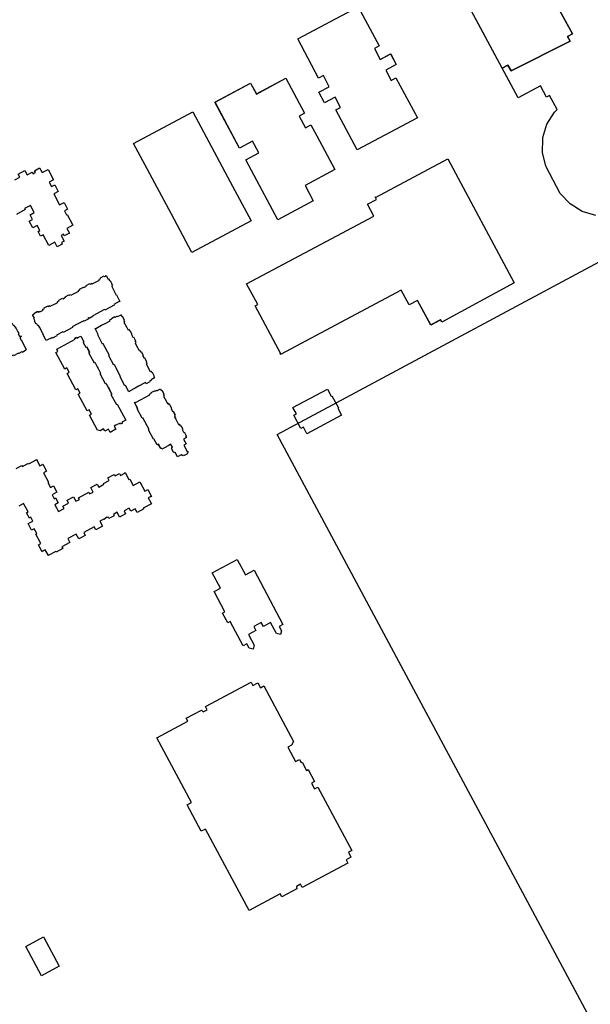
# Model space of a CAD drawing. Header units: inches. Extents: x 480978 to 483416, y 5454526 to 5457823.
# Tile 26 of 53: x 482084 to 482392, y 5455920 to 5456452. Entities that reach past the tile are written whole.
import ezdxf

# ---------------------------------------------------------------- set-up
doc = ezdxf.new("R2010")
doc.units = ezdxf.units.IN
doc.header["$MEASUREMENT"] = 0
for name, color, linetype in [('ubcv_building_records', 10, 'Continuous'), ('ubcv_buildings', 10, 'Continuous'), ('ubcv_subbuildings', 10, 'Continuous')]:
    doc.layers.add(name, color=color, linetype=linetype)

# ---------------------------------------------------------------- blocks, each defined once
blk = doc.blocks.new('ubcv_buildings_cad_ACAD_1_FMEBLOCK37')
at = {"layer": 'ubcv_building_records'}
for points in [[(22.73, 48.94), (23.73, 47.06), (24, 47.2), (24.54, 46.19), (24.83, 46.35), (25.84, 44.47), (25.54, 44.31), (26.08, 43.3), (25.7, 43.1), (28.19, 38.41), (28.27, 38.45), (29.93, 35.34), (29.98, 35.36), (30.17, 35), (29.81, 34.81), (29.78, 34.86), (26.91, 33.26), (27.07, 32.95), (22.08, 30.28), (21.91, 30.59), (15.61, 27.23), (15.78, 26.92), (13.5, 25.7), (13.33, 26.01), (12.9, 25.79), (13.07, 25.47), (10.78, 24.25), (10.62, 24.57), (7.47, 22.89), (4.32, 21.21), (4.49, 20.89), (-0.51, 18.23), (-0.68, 18.54), (-4.04, 16.75), (-3.87, 16.43), (-6.16, 15.21), (-6.32, 15.53), (-9.58, 13.79), (-11.39, 17.27), (-11.33, 17.32), (-11.52, 17.68), (-13.31, 21.03), (-13.83, 22), (-14.21, 21.8), (-14.75, 22.81), (-15.04, 22.65), (-15.87, 24.22), (-16.04, 24.53), (-15.75, 24.69), (-16.29, 25.7), (-16.02, 25.84), (-17.02, 27.72), (-16.17, 28.18), (-16.33, 28.47), (-14.51, 29.44), (-14.31, 29.55), (-14.16, 29.25), (-13.3, 29.71), (-13.1, 29.33), (-12.29, 29.76), (-11.22, 30.33), (-11.42, 30.71), (-10.53, 31.19), (-10.68, 31.48), (-8.66, 32.56), (-8.51, 32.27), (-7.66, 32.72), (-7.45, 32.34), (-4.47, 33.93), (-3.38, 34.52), (-3.58, 34.9), (-2.73, 35.35), (-2.88, 35.64), (-0.87, 36.72), (-0.71, 36.43), (0.77, 37.22), (0.61, 37.51), (2.63, 38.59), (2.79, 38.3), (3.64, 38.75), (3.84, 38.37), (5.03, 39), (7.92, 40.55), (7.71, 40.93), (8.57, 41.38), (8.41, 41.67), (8.61, 41.78), (10.43, 42.75), (10.58, 42.46), (12.06, 43.25), (11.91, 43.54), (13.92, 44.61), (14.08, 44.32), (14.93, 44.78), (15.13, 44.4), (18.11, 45.99), (18.79, 46.35), (19.21, 46.57), (19.01, 46.95), (19.86, 47.41), (19.7, 47.7), (21.72, 48.78), (21.88, 48.49)], [(30.67, 27.75), (31.12, 26.9), (31.41, 27.06), (32.49, 25.04), (32.2, 24.89), (32.65, 24.03), (32.27, 23.83), (33.86, 20.85), (34.45, 19.75), (34.83, 19.96), (35.28, 19.1), (35.57, 19.26), (36.65, 17.24), (36.36, 17.09), (37.15, 15.61), (37.44, 15.76), (38.52, 13.75), (38.23, 13.59), (38.68, 12.74), (38.3, 12.54), (38.93, 11.35), (40.48, 8.46), (40.86, 8.66), (41.31, 7.81), (41.6, 7.97), (42.68, 5.95), (42.39, 5.79), (43.18, 4.32), (43.47, 4.47), (44.54, 2.45), (44.25, 2.3), (44.71, 1.45), (44.33, 1.24), (46.5, -2.83), (46.88, -2.63), (47.34, -3.48), (47.63, -3.33), (48.71, -5.34), (48.42, -5.5), (48.87, -6.35), (46.99, -7.36), (47.13, -7.62), (46.12, -8.16), (46.28, -8.45), (45.96, -8.62), (44.4, -9.46), (44.04, -8.79), (40.21, -10.83), (38.35, -11.82), (35.27, -13.55), (35.29, -13.6), (34.93, -13.79), (33.19, -10.53), (32.88, -10.7), (30.21, -5.7), (30.52, -5.53), (27.16, 0.76), (26.85, 0.6), (24.18, 5.59), (24.5, 5.76), (21.1, 12.13), (20.99, 11.99), (20.82, 11.89), (18.16, 16.89), (18.47, 17.05), (16.73, 20.32), (17.09, 20.51), (17.15, 20.39), (20.26, 22.06), (22.26, 23.12), (24.95, 24.56), (24.74, 24.94), (25.75, 25.48), (25.6, 25.77), (27.48, 26.77), (27.63, 26.48), (28.64, 27.02), (28.78, 26.75), (30.37, 27.6)], [(-28.02, 23.31), (-27.39, 22.12), (-27.23, 22.2), (-25.93, 20.42), (-24.89, 18.47), (-24.43, 17.6), (-24.7, 17.45), (-24, 16.15), (-23.55, 16.39), (-23.22, 15.77), (-23.82, 15.44), (-23.57, 14.97), (-23.68, 14.91), (-23.33, 14.24), (-23.21, 14.3), (-20.37, 8.97), (-20.88, 8.69), (-20.73, 8.4), (-22.61, 7.4), (-22.77, 7.69), (-24.44, 6.79), (-24.58, 7.04), (-27.24, 5.61), (-27.46, 6.02), (-29.27, 5.05), (-28.93, 4.4), (-31.1, 3.24), (-30.95, 2.95), (-32.83, 1.94), (-32.98, 2.23), (-33.79, 1.8), (-33.63, 1.51), (-35.52, 0.51), (-35.67, 0.8), (-37.85, -0.36), (-38.19, 0.29), (-40.05, -0.7), (-39.84, -1.11), (-41.72, -2.11), (-41.93, -1.71), (-42.74, -2.14), (-42.53, -2.54), (-44.41, -3.55), (-44.62, -3.14), (-46.48, -4.14), (-46.14, -4.79), (-48.32, -5.94), (-48.16, -6.24), (-50.04, -7.24), (-50.19, -6.95), (-50.75, -7.25), (-51.1, -6.6), (-51.35, -6.73), (-51.13, -7.14), (-53.01, -8.14), (-53.23, -7.74), (-55.09, -8.73), (-54.74, -9.38), (-56.92, -10.54), (-56.76, -10.83), (-58.64, -11.83), (-58.8, -11.54), (-59.31, -11.82), (-59.89, -10.74), (-62.16, -6.49), (-62.77, -5.34), (-62.93, -5.43), (-63.95, -3.5), (-64.22, -3.64), (-64.76, -2.63), (-65.73, -0.82), (-65.46, -0.68), (-66.49, 1.25), (-66.33, 1.33), (-66.97, 2.52), (-66.34, 2.86), (-66.5, 3.15), (-64.48, 4.23), (-64.32, 3.93), (-62.5, 4.91), (-62.45, 4.79), (-62.09, 4.12), (-60.25, 5.1), (-59.31, 5.6), (-57.99, 6.31), (-58.41, 7.09), (-57.74, 7.45), (-57.89, 7.74), (-55.87, 8.82), (-55.71, 8.52), (-53.9, 9.5), (-53.84, 9.38), (-53.48, 8.71), (-50.03, 10.55), (-46.81, 12.27), (-44.99, 13.24), (-44.97, 13.26), (-45.33, 13.93), (-45.39, 14.04), (-43.57, 15.01), (-43.73, 15.3), (-42.59, 15.91), (-41.71, 16.38), (-41.56, 16.09), (-40.53, 16.64), (-40.68, 16.93), (-38.66, 18), (-38.51, 17.71), (-36.69, 18.68), (-36.56, 18.43), (-36.28, 17.9), (-32.19, 20.08), (-32.59, 20.87), (-30.67, 21.9), (-30.82, 22.19), (-28.8, 23.27), (-28.65, 22.97)], [(9.02, 16.25), (10.72, 13.08), (10.31, 12.86), (11.69, 10.28), (12.09, 10.5), (13.28, 8.28), (13.66, 7.53), (13.26, 7.32), (16.19, 1.86), (16.59, 2.07), (17.88, -0.35), (18.41, -1.33), (19.7, -3.75), (19.3, -3.97), (22.21, -9.44), (22.62, -9.2), (23.91, -11.64), (24.44, -12.63), (25.73, -15.05), (25.32, -15.26), (28.24, -20.73), (28.65, -20.51), (33.3, -29.23), (31.24, -30.33), (31.48, -30.78), (30.53, -31.28), (30.24, -30.72), (27.97, -31.93), (27.05, -32.42), (27.94, -34.08), (24.8, -35.75), (23.92, -34.09), (21.98, -35.13), (21.26, -33.93), (19.42, -34.94), (17.97, -34.5), (13.69, -26.48), (14.77, -25.91), (13.52, -23.58), (12.45, -24.15), (7.66, -15.19), (8.74, -14.61), (7.5, -12.28), (6.42, -12.86), (1.64, -3.89), (2.71, -3.32), (1.47, -0.99), (0.39, -1.56), (-4.39, 7.4), (-3.32, 7.98), (-3.96, 9.19), (6.08, 14.54), (5.78, 15.1), (6.72, 15.61), (6.96, 15.16), (7.81, 15.61), (8.73, 16.1)], [(52.03, -12.27), (52.48, -13.12), (52.77, -12.96), (53.85, -14.98), (53.56, -15.13), (54.01, -15.99), (53.63, -16.19), (55.22, -19.17), (55.81, -20.27), (56.19, -20.06), (56.64, -20.92), (56.94, -20.76), (58.01, -22.78), (57.72, -22.93), (58.51, -24.41), (58.8, -24.26), (59.88, -26.27), (59.59, -26.43), (60.04, -27.28), (59.66, -27.48), (60.29, -28.67), (61.84, -31.56), (62.22, -31.36), (62.67, -32.21), (62.96, -32.05), (64.04, -34.07), (63.75, -34.23), (64.54, -35.71), (64.83, -35.55), (65.91, -37.57), (65.61, -37.72), (66.08, -38.59), (64.53, -39.42), (65.86, -41.9), (64.62, -42.6), (66.44, -46.01), (66.56, -45.94), (66.62, -46.08), (66.97, -46.73), (66.38, -47.04), (66.54, -47.33), (64.52, -48.41), (64.37, -48.12), (63.79, -48.43), (63.44, -47.78), (63.21, -47.9), (61.26, -48.94), (60, -46.56), (59.59, -46.78), (59.32, -46.26), (59.05, -46.41), (58.05, -44.53), (58.31, -44.38), (58.04, -43.87), (58.44, -43.65), (57.89, -42.62), (57.65, -42.17), (56.17, -42.96), (55.23, -43.46), (55.26, -43.51), (53.13, -44.65), (53.16, -44.71), (52.81, -44.9), (52.52, -44.38), (52.21, -44.54), (50.97, -42.23), (50.3, -42.58), (48.52, -39.26), (48.21, -39.42), (45.54, -34.43), (45.86, -34.26), (42.46, -27.9), (42.35, -28.03), (42.18, -28.13), (39.52, -23.13), (39.83, -22.97), (38.09, -19.71), (38.45, -19.51), (38.51, -19.63), (41.62, -17.96), (43.62, -16.9), (46.31, -15.46), (46.1, -15.08), (47.11, -14.55), (46.96, -14.25), (48.84, -13.25), (48.99, -13.54), (50, -13), (50.15, -13.27), (51.73, -12.42)]]:
    blk.add_lwpolyline(points, close=True, dxfattribs=at)
blk = doc.blocks.new('ubcv_buildings_cad_ACAD_1_FMEBLOCK64')
at = {"layer": 'ubcv_buildings'}
for points in [[(-102.73, 48.5), (-70.73, 65.58), (-50.49, 27.66), (-39.25, 6.6), (-71.25, -10.48), (-82.49, 10.58)], [(66.93, 40.14), (102.73, -26.93), (63.75, -48.08), (63.05, -46.76), (57.68, -49.63), (50.58, -36.32), (45.98, -38.77), (41.67, -30.85), (-23.39, -65.58), (-23.54, -65.29), (-23.28, -65.15), (-37.05, -39.34), (-35.68, -38.61), (-41.69, -27.33), (27.04, 9.2), (23.58, 15.68), (28.36, 18.24), (27.65, 19.55), (27.71, 19.58), (27.85, 19.31)]]:
    blk.add_lwpolyline(points, close=True, dxfattribs=at)
blk = doc.blocks.new('ubcv_buildings_cad_ACAD_1_FMEBLOCK72')
at = {"layer": 'ubcv_buildings'}
for points in [[(54.62, -2.48), (22.11, -19.83), (10.58, 1.79), (13.17, 3.17), (10.21, 8.72), (4.5, 5.67), (1.47, 11.35), (7.07, 14.34), (3.87, 20.34), (1.32, 18.98), (-9.98, 40.15), (22.65, 57.56), (33.95, 36.39), (31.39, 35.03), (34.6, 29.03), (40.2, 32.02), (43.23, 26.35), (37.52, 23.3), (40.48, 17.75), (43.08, 19.13)], [(-20.74, -57.56), (-34.92, -30.99), (-38.04, -25.15), (-30.93, -21.36), (-34.31, -15.03), (-41.41, -18.82), (-54.62, 5.91), (-35.37, 16.18), (-32.29, 10.41), (-16.3, 18.94), (-6.23, 0.06), (-9.18, -1.52), (-5.77, -7.91), (-2.82, -6.34), (0.31, -12.18), (10.03, -30.4), (-6, -38.96), (-1.54, -47.31)]]:
    blk.add_lwpolyline(points, close=True, dxfattribs=at)
blk = doc.blocks.new('ubcv_buildings_cad_ACAD_1_FMEBLOCK79')
at = {"layer": 'ubcv_buildings'}
for points in [[(22.73, 48.94), (23.73, 47.06), (24, 47.2), (24.54, 46.19), (24.83, 46.35), (25.84, 44.47), (25.54, 44.31), (26.08, 43.3), (25.7, 43.1), (28.19, 38.41), (28.27, 38.45), (29.93, 35.34), (29.98, 35.36), (30.17, 35), (29.81, 34.81), (29.78, 34.86), (26.91, 33.26), (27.07, 32.95), (22.08, 30.28), (21.91, 30.59), (15.61, 27.23), (15.78, 26.92), (13.5, 25.7), (13.33, 26.01), (12.9, 25.79), (13.07, 25.47), (10.78, 24.25), (10.62, 24.57), (7.47, 22.89), (4.32, 21.21), (4.49, 20.89), (-0.51, 18.23), (-0.68, 18.54), (-4.04, 16.75), (-3.87, 16.43), (-6.16, 15.21), (-6.32, 15.53), (-9.58, 13.79), (-11.39, 17.27), (-11.33, 17.32), (-11.52, 17.68), (-13.31, 21.03), (-13.83, 22), (-14.21, 21.8), (-14.75, 22.81), (-15.04, 22.65), (-15.87, 24.22), (-16.04, 24.53), (-15.75, 24.69), (-16.29, 25.7), (-16.02, 25.84), (-17.02, 27.72), (-16.17, 28.18), (-16.33, 28.47), (-14.51, 29.44), (-14.31, 29.55), (-14.16, 29.25), (-13.3, 29.71), (-13.1, 29.33), (-12.29, 29.76), (-11.22, 30.33), (-11.42, 30.71), (-10.53, 31.19), (-10.68, 31.48), (-8.66, 32.56), (-8.51, 32.27), (-7.66, 32.72), (-7.45, 32.34), (-4.47, 33.93), (-3.38, 34.52), (-3.58, 34.9), (-2.73, 35.35), (-2.88, 35.64), (-0.87, 36.72), (-0.71, 36.43), (0.77, 37.22), (0.61, 37.51), (2.63, 38.59), (2.79, 38.3), (3.64, 38.75), (3.84, 38.37), (5.03, 39), (7.92, 40.55), (7.71, 40.93), (8.57, 41.38), (8.41, 41.67), (8.61, 41.78), (10.43, 42.75), (10.58, 42.46), (12.06, 43.25), (11.91, 43.54), (13.92, 44.61), (14.08, 44.32), (14.93, 44.78), (15.13, 44.4), (18.11, 45.99), (18.79, 46.35), (19.21, 46.57), (19.01, 46.95), (19.86, 47.41), (19.7, 47.7), (21.72, 48.78), (21.88, 48.49)], [(30.67, 27.75), (31.12, 26.9), (31.41, 27.06), (32.49, 25.04), (32.2, 24.89), (32.65, 24.03), (32.27, 23.83), (33.86, 20.85), (34.45, 19.75), (34.83, 19.96), (35.28, 19.1), (35.57, 19.26), (36.65, 17.24), (36.36, 17.09), (37.15, 15.61), (37.44, 15.76), (38.52, 13.75), (38.23, 13.59), (38.68, 12.74), (38.3, 12.54), (38.93, 11.35), (40.48, 8.46), (40.86, 8.66), (41.31, 7.81), (41.6, 7.97), (42.68, 5.95), (42.39, 5.79), (43.18, 4.32), (43.47, 4.47), (44.54, 2.45), (44.25, 2.3), (44.71, 1.45), (44.33, 1.24), (46.5, -2.83), (46.88, -2.63), (47.34, -3.48), (47.63, -3.33), (48.71, -5.34), (48.42, -5.5), (48.87, -6.35), (46.99, -7.36), (47.13, -7.62), (46.12, -8.16), (46.28, -8.45), (45.96, -8.62), (44.4, -9.46), (44.04, -8.79), (40.21, -10.83), (38.35, -11.82), (35.27, -13.55), (35.29, -13.6), (34.93, -13.79), (33.19, -10.53), (32.88, -10.7), (30.21, -5.7), (30.52, -5.53), (27.16, 0.76), (26.85, 0.6), (24.18, 5.59), (24.5, 5.76), (21.1, 12.13), (20.99, 11.99), (20.82, 11.89), (18.16, 16.89), (18.47, 17.05), (16.73, 20.32), (17.09, 20.51), (17.15, 20.39), (20.26, 22.06), (22.26, 23.12), (24.95, 24.56), (24.74, 24.94), (25.75, 25.48), (25.6, 25.77), (27.48, 26.77), (27.63, 26.48), (28.64, 27.02), (28.78, 26.75), (30.37, 27.6)], [(-28.02, 23.31), (-27.39, 22.12), (-27.23, 22.2), (-25.93, 20.42), (-24.89, 18.47), (-24.43, 17.6), (-24.7, 17.45), (-24, 16.15), (-23.55, 16.39), (-23.22, 15.77), (-23.82, 15.44), (-23.57, 14.97), (-23.68, 14.91), (-23.33, 14.24), (-23.21, 14.3), (-20.37, 8.97), (-20.88, 8.69), (-20.73, 8.4), (-22.61, 7.4), (-22.77, 7.69), (-24.44, 6.79), (-24.58, 7.04), (-27.24, 5.61), (-27.46, 6.02), (-29.27, 5.05), (-28.93, 4.4), (-31.1, 3.24), (-30.95, 2.95), (-32.83, 1.94), (-32.98, 2.23), (-33.79, 1.8), (-33.63, 1.51), (-35.52, 0.51), (-35.67, 0.8), (-37.85, -0.36), (-38.19, 0.29), (-40.05, -0.7), (-39.84, -1.11), (-41.72, -2.11), (-41.93, -1.71), (-42.74, -2.14), (-42.53, -2.54), (-44.41, -3.55), (-44.62, -3.14), (-46.48, -4.14), (-46.14, -4.79), (-48.32, -5.94), (-48.16, -6.24), (-50.04, -7.24), (-50.19, -6.95), (-50.75, -7.25), (-51.1, -6.6), (-51.35, -6.73), (-51.13, -7.14), (-53.01, -8.14), (-53.23, -7.74), (-55.09, -8.73), (-54.74, -9.38), (-56.92, -10.54), (-56.76, -10.83), (-58.64, -11.83), (-58.8, -11.54), (-59.31, -11.82), (-59.89, -10.74), (-62.16, -6.49), (-62.77, -5.34), (-62.93, -5.43), (-63.95, -3.5), (-64.22, -3.64), (-64.76, -2.63), (-65.73, -0.82), (-65.46, -0.68), (-66.49, 1.25), (-66.33, 1.33), (-66.97, 2.52), (-66.34, 2.86), (-66.5, 3.15), (-64.48, 4.23), (-64.32, 3.93), (-62.5, 4.91), (-62.45, 4.79), (-62.09, 4.12), (-60.25, 5.1), (-59.31, 5.6), (-57.99, 6.31), (-58.41, 7.09), (-57.74, 7.45), (-57.89, 7.74), (-55.87, 8.82), (-55.71, 8.52), (-53.9, 9.5), (-53.84, 9.38), (-53.48, 8.71), (-50.03, 10.55), (-46.81, 12.27), (-44.99, 13.24), (-44.97, 13.26), (-45.33, 13.93), (-45.39, 14.04), (-43.57, 15.01), (-43.73, 15.3), (-42.59, 15.91), (-41.71, 16.38), (-41.56, 16.09), (-40.53, 16.64), (-40.68, 16.93), (-38.66, 18), (-38.51, 17.71), (-36.69, 18.68), (-36.56, 18.43), (-36.28, 17.9), (-32.19, 20.08), (-32.59, 20.87), (-30.67, 21.9), (-30.82, 22.19), (-28.8, 23.27), (-28.65, 22.97)], [(9.02, 16.25), (10.72, 13.08), (10.31, 12.86), (11.69, 10.28), (12.09, 10.5), (13.28, 8.28), (13.66, 7.53), (13.26, 7.32), (16.19, 1.86), (16.59, 2.07), (17.88, -0.35), (18.41, -1.33), (19.7, -3.75), (19.3, -3.97), (22.21, -9.44), (22.62, -9.2), (23.91, -11.64), (24.44, -12.63), (25.73, -15.05), (25.32, -15.26), (28.24, -20.73), (28.65, -20.51), (33.3, -29.23), (31.24, -30.33), (31.48, -30.78), (30.53, -31.28), (30.24, -30.72), (27.97, -31.93), (27.05, -32.42), (27.94, -34.08), (24.8, -35.75), (23.92, -34.09), (21.98, -35.13), (21.26, -33.93), (19.42, -34.94), (17.97, -34.5), (13.69, -26.48), (14.77, -25.91), (13.52, -23.58), (12.45, -24.15), (7.66, -15.19), (8.74, -14.61), (7.5, -12.28), (6.42, -12.86), (1.64, -3.89), (2.71, -3.32), (1.47, -0.99), (0.39, -1.56), (-4.39, 7.4), (-3.32, 7.98), (-3.96, 9.19), (6.08, 14.54), (5.78, 15.1), (6.72, 15.61), (6.96, 15.16), (7.81, 15.61), (8.73, 16.1)], [(52.03, -12.27), (52.48, -13.12), (52.77, -12.96), (53.85, -14.98), (53.56, -15.13), (54.01, -15.99), (53.63, -16.19), (55.22, -19.17), (55.81, -20.27), (56.19, -20.06), (56.64, -20.92), (56.94, -20.76), (58.01, -22.78), (57.72, -22.93), (58.51, -24.41), (58.8, -24.26), (59.88, -26.27), (59.59, -26.43), (60.04, -27.28), (59.66, -27.48), (60.29, -28.67), (61.84, -31.56), (62.22, -31.36), (62.67, -32.21), (62.96, -32.05), (64.04, -34.07), (63.75, -34.23), (64.54, -35.71), (64.83, -35.55), (65.91, -37.57), (65.61, -37.72), (66.08, -38.59), (64.53, -39.42), (65.86, -41.9), (64.62, -42.6), (66.44, -46.01), (66.56, -45.94), (66.62, -46.08), (66.97, -46.73), (66.38, -47.04), (66.54, -47.33), (64.52, -48.41), (64.37, -48.12), (63.79, -48.43), (63.44, -47.78), (63.21, -47.9), (61.26, -48.94), (60, -46.56), (59.59, -46.78), (59.32, -46.26), (59.05, -46.41), (58.05, -44.53), (58.31, -44.38), (58.04, -43.87), (58.44, -43.65), (57.89, -42.62), (57.65, -42.17), (56.17, -42.96), (55.23, -43.46), (55.26, -43.51), (53.13, -44.65), (53.16, -44.71), (52.81, -44.9), (52.52, -44.38), (52.21, -44.54), (50.97, -42.23), (50.3, -42.58), (48.52, -39.26), (48.21, -39.42), (45.54, -34.43), (45.86, -34.26), (42.46, -27.9), (42.35, -28.03), (42.18, -28.13), (39.52, -23.13), (39.83, -22.97), (38.09, -19.71), (38.45, -19.51), (38.51, -19.63), (41.62, -17.96), (43.62, -16.9), (46.31, -15.46), (46.1, -15.08), (47.11, -14.55), (46.96, -14.25), (48.84, -13.25), (48.99, -13.54), (50, -13), (50.15, -13.27), (51.73, -12.42)]]:
    blk.add_lwpolyline(points, close=True, dxfattribs=at)

msp = doc.modelspace()

# ---------------------------------------------------------------- linework, layer by layer
at = {"layer": 'ubcv_building_records'}
for points in [[(482381.33, 5456440.23), (482349.51, 5456424.15), (482347.66, 5456427.26), (482344.6, 5456425.66), (482319.04, 5456473.34), (482322.99, 5456475.45), (482318.7, 5456483.47), (482351.69, 5456501.08), (482358.89, 5456487.58), (482382.56, 5456444.13), (482379.81, 5456442.61)], [(482298.85, 5456398.75), (482266.35, 5456381.4), (482254.81, 5456403.02), (482257.41, 5456404.4), (482254.45, 5456409.95), (482248.73, 5456406.9), (482245.7, 5456412.58), (482251.31, 5456415.57), (482248.11, 5456421.57), (482245.55, 5456420.21), (482234.26, 5456441.37), (482266.88, 5456458.79), (482278.18, 5456437.62), (482275.63, 5456436.26), (482278.83, 5456430.26), (482284.44, 5456433.25), (482287.46, 5456427.57), (482281.75, 5456424.53), (482284.71, 5456418.98), (482287.31, 5456420.36)], [(482223.49, 5456343.67), (482209.31, 5456370.24), (482206.2, 5456376.08), (482213.3, 5456379.87), (482209.92, 5456386.2), (482202.82, 5456382.4), (482189.62, 5456407.14), (482208.86, 5456417.41), (482211.94, 5456411.63), (482227.93, 5456420.17), (482238.01, 5456401.29), (482235.05, 5456399.71), (482238.46, 5456393.31), (482241.42, 5456394.89), (482244.54, 5456389.04), (482254.26, 5456370.83), (482238.23, 5456362.27), (482242.69, 5456353.91)], [(482145.65, 5456384.98), (482177.65, 5456402.06), (482197.88, 5456364.14), (482209.12, 5456343.08), (482177.13, 5456326), (482165.88, 5456347.06)], [(482315.31, 5456376.62), (482351.1, 5456309.55), (482312.12, 5456288.41), (482311.42, 5456289.72), (482306.06, 5456286.86), (482298.96, 5456300.16), (482294.36, 5456297.71), (482290.04, 5456305.63), (482224.99, 5456270.91), (482224.84, 5456271.19), (482225.1, 5456271.33), (482211.32, 5456297.14), (482212.7, 5456297.88), (482206.68, 5456309.15), (482275.41, 5456345.68), (482271.95, 5456352.17), (482276.73, 5456354.72), (482276.03, 5456356.03), (482276.09, 5456356.06), (482276.23, 5456355.8)], [(482130.88, 5456313.56), (482131.88, 5456311.68), (482132.15, 5456311.82), (482132.69, 5456310.81), (482132.98, 5456310.97), (482133.98, 5456309.09), (482133.69, 5456308.93), (482134.23, 5456307.92), (482133.85, 5456307.72), (482136.34, 5456303.03), (482136.42, 5456303.07), (482138.08, 5456299.96), (482138.12, 5456299.98), (482138.31, 5456299.62), (482137.96, 5456299.43), (482137.93, 5456299.48), (482135.05, 5456297.88), (482135.22, 5456297.57), (482130.23, 5456294.9), (482130.06, 5456295.22), (482123.76, 5456291.86), (482123.93, 5456291.54), (482121.64, 5456290.32), (482121.48, 5456290.64), (482121.05, 5456290.41), (482121.22, 5456290.09), (482118.93, 5456288.87), (482118.76, 5456289.19), (482115.62, 5456287.51), (482112.47, 5456285.83), (482112.63, 5456285.51), (482107.64, 5456282.85), (482107.47, 5456283.16), (482104.11, 5456281.37), (482104.28, 5456281.05), (482101.99, 5456279.83), (482101.82, 5456280.15), (482098.56, 5456278.41), (482096.76, 5456281.9), (482096.82, 5456281.94), (482096.63, 5456282.3), (482094.84, 5456285.65), (482094.32, 5456286.62), (482093.94, 5456286.42), (482093.4, 5456287.43), (482093.11, 5456287.27), (482092.27, 5456288.84), (482092.11, 5456289.15), (482092.4, 5456289.31), (482091.86, 5456290.32), (482092.13, 5456290.46), (482091.12, 5456292.34), (482091.98, 5456292.8), (482091.82, 5456293.09), (482093.64, 5456294.06), (482093.84, 5456294.17), (482093.99, 5456293.88), (482094.84, 5456294.33), (482095.05, 5456293.95), (482095.85, 5456294.38), (482096.93, 5456294.95), (482096.73, 5456295.33), (482097.62, 5456295.81), (482097.47, 5456296.1), (482099.48, 5456297.18), (482099.64, 5456296.89), (482100.49, 5456297.34), (482100.69, 5456296.96), (482103.67, 5456298.55), (482104.77, 5456299.14), (482104.57, 5456299.52), (482105.42, 5456299.97), (482105.26, 5456300.27), (482107.28, 5456301.34), (482107.44, 5456301.05), (482108.92, 5456301.84), (482108.76, 5456302.13), (482110.78, 5456303.21), (482110.93, 5456302.92), (482111.78, 5456303.37), (482111.99, 5456302.99), (482113.18, 5456303.62), (482116.07, 5456305.17), (482115.86, 5456305.55), (482116.71, 5456306), (482116.56, 5456306.29), (482116.76, 5456306.4), (482118.58, 5456307.37), (482118.73, 5456307.08), (482120.21, 5456307.87), (482120.05, 5456308.16), (482122.07, 5456309.24), (482122.23, 5456308.94), (482123.08, 5456309.4), (482123.28, 5456309.02), (482126.26, 5456310.61), (482126.93, 5456310.97), (482127.36, 5456311.19), (482127.16, 5456311.58), (482128.01, 5456312.03), (482127.85, 5456312.32), (482129.87, 5456313.4), (482130.02, 5456313.11)], [(482138.81, 5456292.38), (482139.27, 5456291.52), (482139.56, 5456291.68), (482140.64, 5456289.66), (482140.35, 5456289.51), (482140.8, 5456288.66), (482140.42, 5456288.45), (482142.01, 5456285.47), (482142.6, 5456284.37), (482142.98, 5456284.58), (482143.43, 5456283.73), (482143.72, 5456283.88), (482144.8, 5456281.86), (482144.51, 5456281.71), (482145.3, 5456280.23), (482145.59, 5456280.39), (482146.66, 5456278.37), (482146.37, 5456278.21), (482146.83, 5456277.36), (482146.45, 5456277.16), (482147.08, 5456275.97), (482148.62, 5456273.08), (482149, 5456273.28), (482149.46, 5456272.43), (482149.75, 5456272.59), (482150.83, 5456270.57), (482150.54, 5456270.42), (482151.32, 5456268.94), (482151.62, 5456269.09), (482152.69, 5456267.08), (482152.4, 5456266.92), (482152.86, 5456266.07), (482152.47, 5456265.86), (482154.65, 5456261.79), (482155.03, 5456261.99), (482155.49, 5456261.14), (482155.78, 5456261.29), (482156.85, 5456259.28), (482156.56, 5456259.12), (482157.02, 5456258.27), (482155.14, 5456257.27), (482155.28, 5456257), (482154.27, 5456256.46), (482154.43, 5456256.17), (482154.11, 5456256), (482152.54, 5456255.16), (482152.18, 5456255.83), (482148.35, 5456253.79), (482146.49, 5456252.8), (482143.41, 5456251.07), (482143.44, 5456251.02), (482143.08, 5456250.83), (482141.34, 5456254.09), (482141.03, 5456253.92), (482138.36, 5456258.92), (482138.67, 5456259.09), (482135.31, 5456265.39), (482135, 5456265.22), (482132.33, 5456270.21), (482132.64, 5456270.38), (482129.25, 5456276.75), (482129.14, 5456276.61), (482128.97, 5456276.51), (482126.3, 5456281.51), (482126.62, 5456281.68), (482124.88, 5456284.94), (482125.24, 5456285.13), (482125.3, 5456285.02), (482128.41, 5456286.68), (482130.4, 5456287.74), (482133.09, 5456289.18), (482132.89, 5456289.56), (482133.9, 5456290.1), (482133.74, 5456290.39), (482135.63, 5456291.39), (482135.78, 5456291.1), (482136.79, 5456291.64), (482136.93, 5456291.37), (482138.52, 5456292.22)], [(482117.17, 5456280.88), (482118.86, 5456277.7), (482118.46, 5456277.48), (482119.84, 5456274.9), (482120.24, 5456275.12), (482121.42, 5456272.9), (482121.81, 5456272.16), (482121.4, 5456271.94), (482124.33, 5456266.48), (482124.74, 5456266.69), (482126.03, 5456264.27), (482126.56, 5456263.29), (482127.85, 5456260.87), (482127.44, 5456260.65), (482130.36, 5456255.19), (482130.77, 5456255.42), (482132.06, 5456252.98), (482132.58, 5456251.99), (482133.87, 5456249.57), (482133.47, 5456249.36), (482136.39, 5456243.89), (482136.79, 5456244.11), (482141.45, 5456235.39), (482139.38, 5456234.29), (482139.62, 5456233.84), (482138.68, 5456233.34), (482138.38, 5456233.9), (482136.12, 5456232.69), (482135.2, 5456232.2), (482136.09, 5456230.54), (482132.95, 5456228.87), (482132.06, 5456230.53), (482130.13, 5456229.49), (482129.4, 5456230.7), (482127.56, 5456229.68), (482126.12, 5456230.12), (482121.84, 5456238.14), (482122.91, 5456238.72), (482121.67, 5456241.05), (482120.6, 5456240.47), (482115.81, 5456249.43), (482116.89, 5456250.01), (482115.64, 5456252.34), (482114.57, 5456251.77), (482109.78, 5456260.73), (482110.86, 5456261.3), (482109.62, 5456263.63), (482108.54, 5456263.06), (482103.76, 5456272.02), (482104.83, 5456272.6), (482104.19, 5456273.81), (482114.22, 5456279.16), (482113.93, 5456279.72), (482114.87, 5456280.23), (482115.11, 5456279.78), (482115.96, 5456280.23), (482116.88, 5456280.72)], [(482160.18, 5456252.35), (482160.63, 5456251.5), (482160.92, 5456251.66), (482162, 5456249.64), (482161.71, 5456249.49), (482162.16, 5456248.63), (482161.78, 5456248.43), (482163.37, 5456245.45), (482163.96, 5456244.35), (482164.34, 5456244.56), (482164.79, 5456243.71), (482165.08, 5456243.86), (482166.16, 5456241.84), (482165.87, 5456241.69), (482166.66, 5456240.21), (482166.95, 5456240.36), (482168.02, 5456238.35), (482167.73, 5456238.19), (482168.19, 5456237.34), (482167.81, 5456237.14), (482168.44, 5456235.95), (482169.98, 5456233.06), (482170.36, 5456233.26), (482170.82, 5456232.41), (482171.11, 5456232.57), (482172.19, 5456230.55), (482171.9, 5456230.39), (482172.69, 5456228.92), (482172.98, 5456229.07), (482174.05, 5456227.05), (482173.76, 5456226.9), (482174.23, 5456226.03), (482172.68, 5456225.2), (482174, 5456222.72), (482172.77, 5456222.02), (482174.58, 5456218.61), (482174.7, 5456218.68), (482174.77, 5456218.54), (482175.11, 5456217.89), (482174.53, 5456217.58), (482174.69, 5456217.29), (482172.67, 5456216.21), (482172.52, 5456216.5), (482171.93, 5456216.19), (482171.59, 5456216.84), (482171.36, 5456216.72), (482169.41, 5456215.68), (482168.14, 5456218.06), (482167.74, 5456217.84), (482167.47, 5456218.36), (482167.2, 5456218.21), (482166.19, 5456220.1), (482166.46, 5456220.24), (482166.19, 5456220.75), (482166.59, 5456220.97), (482166.04, 5456222), (482165.8, 5456222.45), (482164.32, 5456221.66), (482163.38, 5456221.16), (482163.4, 5456221.11), (482161.28, 5456219.98), (482161.31, 5456219.91), (482160.95, 5456219.72), (482160.67, 5456220.24), (482160.36, 5456220.08), (482159.12, 5456222.4), (482158.45, 5456222.04), (482156.67, 5456225.36), (482156.36, 5456225.2), (482153.69, 5456230.19), (482154.01, 5456230.36), (482150.61, 5456236.73), (482150.5, 5456236.59), (482150.33, 5456236.49), (482147.66, 5456241.49), (482147.98, 5456241.66), (482146.24, 5456244.92), (482146.6, 5456245.11), (482146.66, 5456244.99), (482149.77, 5456246.66), (482151.76, 5456247.72), (482154.45, 5456249.16), (482154.25, 5456249.54), (482155.26, 5456250.08), (482155.1, 5456250.37), (482156.99, 5456251.37), (482157.14, 5456251.08), (482158.15, 5456251.62), (482158.29, 5456251.35), (482159.88, 5456252.2)], [(482257.91, 5456238.11), (482239.21, 5456228.13), (482237.35, 5456231.62), (482236, 5456230.9), (482232.17, 5456238.08), (482233.52, 5456238.8), (482231.65, 5456242.29), (482250.35, 5456252.27), (482252.4, 5456248.42), (482252.74, 5456248.6), (482256.19, 5456242.14), (482255.85, 5456241.96)], [(482210.68, 5456154.36), (482226.31, 5456125.07), (482224.25, 5456123.97), (482225.49, 5456121.65), (482224.92, 5456119.58), (482222.74, 5456120.23), (482219.66, 5456126.08), (482215.72, 5456123.97), (482214.53, 5456126.12), (482210.54, 5456123.97), (482211.69, 5456121.82), (482207.74, 5456119.71), (482210.81, 5456113.84), (482210.13, 5456111.69), (482208.1, 5456112.37), (482206.86, 5456114.69), (482204.8, 5456113.59), (482197.86, 5456126.6), (482196.51, 5456125.89), (482193.64, 5456131.27), (482194.98, 5456131.99), (482189.17, 5456142.88), (482192.53, 5456144.67), (482188.08, 5456153.02), (482201.61, 5456160.24), (482206.06, 5456151.89)], [(482261.61, 5456002.06), (482263.02, 5455999.41), (482260.38, 5455998), (482261.35, 5455996.17), (482236.63, 5455982.98), (482235.69, 5455984.74), (482233.57, 5455983.61), (482233.82, 5455982.3), (482225.62, 5455977.91), (482224.77, 5455979.5), (482208.01, 5455970.56), (482184.5, 5456014.59), (482182.18, 5456013.35), (482174.55, 5456027.65), (482176.87, 5456028.89), (482158.19, 5456063.88), (482174.96, 5456072.83), (482174.11, 5456074.42), (482182.32, 5456078.8), (482183.27, 5456077.86), (482185.39, 5456078.99), (482184.45, 5456080.75), (482209.08, 5456093.9), (482210.06, 5456092.07), (482212.7, 5456093.48), (482214.11, 5456090.84), (482216.03, 5456091.86), (482232.06, 5456061.82), (482230.84, 5456059.85), (482228.9, 5456058.82), (482233.04, 5456051.07), (482235.16, 5456052.2), (482236.1, 5456050.44), (482236.62, 5456050.71), (482239, 5456046.25), (482239.89, 5456046.72), (482243.38, 5456040.19), (482241.7, 5456039.3), (482243.35, 5456036.21), (482245.2, 5456037.2), (482263.44, 5456003.03)], [(482096.01, 5455935.35), (482087.54, 5455951.22), (482097.06, 5455956.31), (482105.54, 5455940.43)]]:
    msp.add_lwpolyline(points, close=True, dxfattribs=at)
for points in [[(482395.22, 5456345.97), (482387.81, 5456348.22), (482381.23, 5456352.31), (482375.95, 5456357.97), (482368.14, 5456372.59), (482366.39, 5456380.12), (482366.55, 5456387.68), (482366.61, 5456388.07), (482368.81, 5456395.31), (482372.92, 5456401.9), (482374.31, 5456403.2), (482370.2, 5456410.9), (482368.49, 5456409.99), (482365.23, 5456416.1), (482353.2, 5456409.62), (482344.6, 5456425.66), (482347.66, 5456427.26), (482349.51, 5456424.15), (482381.33, 5456440.23), (482379.81, 5456442.61), (482382.56, 5456444.13), (482358.89, 5456487.58)], [(482408.17, 5455882.4), (482223.12, 5456227.74), (482513.71, 5456383.64), (482739.9, 5455979.99), (482747.21, 5455968), (482750.13, 5455962.13), (482753.35, 5455952.54), (482754.06, 5455945.3), (482752.79, 5455938.51), (482750.49, 5455930.73), (482747.12, 5455924.14), (482741.31, 5455917.77)], [(482081.62, 5456365.32), (482084.22, 5456366.71), (482083.31, 5456368.41), (482086.89, 5456370.33), (482088.16, 5456367.95), (482090.94, 5456369.43), (482091.39, 5456368.58), (482092.69, 5456369.28), (482092.19, 5456370.22), (482094.92, 5456371.68), (482096.26, 5456369.17), (482099.49, 5456370.89), (482102.5, 5456365.24), (482100.13, 5456363.97), (482101.37, 5456361.64), (482103.08, 5456362.55), (482104.99, 5456358.97), (482102.61, 5456357.7), (482105.77, 5456351.78), (482108.15, 5456353.05), (482110.06, 5456349.47), (482108.36, 5456348.56), (482109.55, 5456346.32), (482109.87, 5456346.48), (482112.93, 5456340.75), (482109.7, 5456339.02), (482111.04, 5456336.51), (482108.26, 5456335.03), (482107.81, 5456335.88), (482106.55, 5456335.21), (482108.19, 5456332.14), (482106.76, 5456331.38), (482107.2, 5456330.55), (482104.47, 5456329.09), (482103.13, 5456331.6), (482099.85, 5456329.85), (482096.84, 5456335.5), (482095.5, 5456334.78), (482094.11, 5456337.38), (482095.14, 5456337.93), (482093.68, 5456340.67), (482091.31, 5456339.4), (482089.39, 5456342.98), (482091.09, 5456343.89), (482089.78, 5456346.36), (482092.06, 5456347.58), (482089.98, 5456351.48), (482086.85, 5456349.8), (482087.18, 5456349.17), (482082.39, 5456346.61)], [(482084.15, 5456280.78), (482084.59, 5456281.02), (482084.93, 5456280.39), (482084.32, 5456280.06), (482084.57, 5456279.59), (482084.46, 5456279.53), (482084.82, 5456278.86), (482084.93, 5456278.92), (482087.78, 5456273.59), (482087.26, 5456273.31), (482087.42, 5456273.02), (482085.54, 5456272.02), (482085.38, 5456272.31), (482083.71, 5456271.41)], [(482082.21, 5456209.33), (482085.34, 5456211.01), (482085.63, 5456210.47), (482088.95, 5456212.24), (482089.16, 5456211.84), (482093.46, 5456214.13), (482093.61, 5456213.86), (482093.47, 5456213.79), (482095.12, 5456210.7), (482096.47, 5456211.42), (482096.4, 5456211.55), (482096.67, 5456211.69), (482098.67, 5456207.93), (482097.06, 5456207.07), (482099.75, 5456202.03), (482099.35, 5456201.81), (482100.78, 5456199.12), (482102.4, 5456199.98), (482104.26, 5456196.49), (482101.64, 5456195.09), (482102.75, 5456193.01), (482103.56, 5456193.44), (482105, 5456190.75), (482103.13, 5456189.75), (482105.12, 5456186.03), (482108.24, 5456187.7), (482107.53, 5456189.02), (482110.58, 5456190.65), (482109.76, 5456192.17), (482113.26, 5456194.03), (482114.54, 5456191.64), (482116.42, 5456192.64), (482115.94, 5456193.54), (482121.46, 5456196.48), (482121.93, 5456195.58), (482123.82, 5456196.59), (482122.54, 5456198.99), (482126.03, 5456200.85), (482126.85, 5456199.33), (482129.58, 5456200.79), (482129.36, 5456201.19), (482132.55, 5456202.89), (482131.79, 5456204.3), (482135.24, 5456206.14), (482135.66, 5456205.36), (482138.08, 5456206.65), (482138.66, 5456205.57), (482140.87, 5456206.76), (482140.8, 5456206.89), (482141.21, 5456207.11), (482143.17, 5456203.43), (482143.57, 5456203.65), (482145.44, 5456200.15), (482149.07, 5456202.09), (482151.73, 5456197.09), (482153.35, 5456197.95), (482155.36, 5456194.19), (482155.09, 5456194.05), (482155.02, 5456194.18), (482153.63, 5456193.44), (482155.16, 5456190.57), (482155.2, 5456190.59), (482155.35, 5456190.33), (482150.91, 5456187.96), (482151.12, 5456187.55), (482147.52, 5456185.63), (482146.51, 5456187.51), (482144.23, 5456186.29), (482143.37, 5456187.9), (482140.52, 5456186.39), (482141.36, 5456184.82), (482138.15, 5456183.11), (482136.79, 5456185.66), (482134.75, 5456184.57), (482135.18, 5456183.77), (482132.38, 5456182.27), (482131.95, 5456183.08), (482131.55, 5456182.86), (482131.47, 5456183), (482129.95, 5456182.18), (482130.02, 5456182.05), (482129.69, 5456181.87), (482129.61, 5456182), (482127.37, 5456180.81), (482128.81, 5456178.12), (482125.31, 5456176.25), (482124.45, 5456177.87), (482118.74, 5456174.82), (482119.6, 5456173.2), (482116.1, 5456171.34), (482114.73, 5456173.92), (482110.2, 5456171.5), (482111.33, 5456169.39), (482107, 5456167.09), (482107.5, 5456166.14), (482103.87, 5456164.21), (482103.69, 5456164.54), (482099.53, 5456162.32), (482099.38, 5456162.59), (482099.52, 5456162.66), (482098.02, 5456165.46), (482096.54, 5456164.67), (482096.61, 5456164.54), (482096.35, 5456164.39), (482094.34, 5456168.16), (482095.55, 5456168.8), (482092.83, 5456173.89), (482093.37, 5456174.18), (482091.98, 5456176.78), (482090.64, 5456176.06), (482088.77, 5456179.55), (482091.33, 5456180.92), (482090.21, 5456183), (482089.41, 5456182.57), (482087.89, 5456185.42), (482088.69, 5456185.85), (482086.25, 5456190.42), (482083.7, 5456189.05)]]:
    msp.add_lwpolyline(points, dxfattribs=at)
at = {"layer": 'ubcv_buildings'}
for points in [[(482395.22, 5456345.97), (482387.81, 5456348.22), (482381.23, 5456352.31), (482375.95, 5456357.97), (482368.14, 5456372.59), (482366.39, 5456380.12), (482366.55, 5456387.68), (482366.61, 5456388.07), (482368.81, 5456395.31), (482372.92, 5456401.9), (482374.31, 5456403.2), (482370.2, 5456410.9), (482368.49, 5456409.99), (482365.23, 5456416.1), (482353.2, 5456409.62), (482319.04, 5456473.34)], [(482081.62, 5456365.32), (482084.22, 5456366.71), (482083.31, 5456368.41), (482086.89, 5456370.33), (482088.16, 5456367.95), (482090.94, 5456369.43), (482091.39, 5456368.58), (482092.69, 5456369.28), (482092.19, 5456370.22), (482094.92, 5456371.68), (482096.26, 5456369.17), (482099.49, 5456370.89), (482102.5, 5456365.24), (482100.13, 5456363.97), (482101.37, 5456361.64), (482103.08, 5456362.55), (482104.99, 5456358.97), (482102.61, 5456357.7), (482105.77, 5456351.78), (482108.15, 5456353.05), (482110.06, 5456349.47), (482108.36, 5456348.56), (482109.55, 5456346.32), (482109.87, 5456346.48), (482112.93, 5456340.75), (482109.7, 5456339.02), (482111.04, 5456336.51), (482108.26, 5456335.03), (482107.81, 5456335.88), (482106.55, 5456335.21), (482108.19, 5456332.14), (482106.76, 5456331.38), (482107.2, 5456330.55), (482104.47, 5456329.09), (482103.13, 5456331.6), (482099.85, 5456329.85), (482096.84, 5456335.5), (482095.5, 5456334.78), (482094.11, 5456337.38), (482095.14, 5456337.93), (482093.68, 5456340.67), (482091.31, 5456339.4), (482089.39, 5456342.98), (482091.09, 5456343.89), (482089.78, 5456346.36), (482092.06, 5456347.58), (482089.98, 5456351.48), (482086.85, 5456349.8), (482087.18, 5456349.17), (482082.39, 5456346.61)], [(482082.21, 5456209.33), (482085.34, 5456211.01), (482085.63, 5456210.47), (482088.95, 5456212.24), (482089.16, 5456211.84), (482093.46, 5456214.13), (482093.61, 5456213.86), (482093.47, 5456213.79), (482095.12, 5456210.7), (482096.47, 5456211.42), (482096.4, 5456211.55), (482096.67, 5456211.69), (482098.67, 5456207.93), (482097.06, 5456207.07), (482099.75, 5456202.03), (482099.35, 5456201.81), (482100.78, 5456199.12), (482102.4, 5456199.98), (482104.26, 5456196.49), (482101.64, 5456195.09), (482102.75, 5456193.01), (482103.56, 5456193.44), (482105, 5456190.75), (482103.13, 5456189.75), (482105.12, 5456186.03), (482108.24, 5456187.7), (482107.53, 5456189.02), (482110.58, 5456190.65), (482109.76, 5456192.17), (482113.26, 5456194.03), (482114.54, 5456191.64), (482116.42, 5456192.64), (482115.94, 5456193.54), (482121.46, 5456196.48), (482121.93, 5456195.58), (482123.82, 5456196.59), (482122.54, 5456198.99), (482126.03, 5456200.85), (482126.85, 5456199.33), (482129.58, 5456200.79), (482129.36, 5456201.19), (482132.55, 5456202.89), (482131.79, 5456204.3), (482135.24, 5456206.14), (482135.66, 5456205.36), (482138.08, 5456206.65), (482138.66, 5456205.57), (482140.87, 5456206.76), (482140.8, 5456206.89), (482141.21, 5456207.11), (482143.17, 5456203.43), (482143.57, 5456203.65), (482145.44, 5456200.15), (482149.07, 5456202.09), (482151.73, 5456197.09), (482153.35, 5456197.95), (482155.36, 5456194.19), (482155.09, 5456194.05), (482155.02, 5456194.18), (482153.63, 5456193.44), (482155.16, 5456190.57), (482155.2, 5456190.59), (482155.35, 5456190.33), (482150.91, 5456187.96), (482151.12, 5456187.55), (482147.52, 5456185.63), (482146.51, 5456187.51), (482144.23, 5456186.29), (482143.37, 5456187.9), (482140.52, 5456186.39), (482141.36, 5456184.82), (482138.15, 5456183.11), (482136.79, 5456185.66), (482134.75, 5456184.57), (482135.18, 5456183.77), (482132.38, 5456182.27), (482131.95, 5456183.08), (482131.55, 5456182.86), (482131.47, 5456183), (482129.95, 5456182.18), (482130.02, 5456182.05), (482129.69, 5456181.87), (482129.61, 5456182), (482127.37, 5456180.81), (482128.81, 5456178.12), (482125.31, 5456176.25), (482124.45, 5456177.87), (482118.74, 5456174.82), (482119.6, 5456173.2), (482116.1, 5456171.34), (482114.73, 5456173.92), (482110.2, 5456171.5), (482111.33, 5456169.39), (482107, 5456167.09), (482107.5, 5456166.14), (482103.87, 5456164.21), (482103.69, 5456164.54), (482099.53, 5456162.32), (482099.38, 5456162.59), (482099.52, 5456162.66), (482098.02, 5456165.46), (482096.54, 5456164.67), (482096.61, 5456164.54), (482096.35, 5456164.39), (482094.34, 5456168.16), (482095.55, 5456168.8), (482092.83, 5456173.89), (482093.37, 5456174.18), (482091.98, 5456176.78), (482090.64, 5456176.06), (482088.77, 5456179.55), (482091.33, 5456180.92), (482090.21, 5456183), (482089.41, 5456182.57), (482087.89, 5456185.42), (482088.69, 5456185.85), (482086.25, 5456190.42), (482083.7, 5456189.05)]]:
    msp.add_lwpolyline(points, dxfattribs=at)
for points in [[(482257.91, 5456238.11), (482239.21, 5456228.13), (482237.35, 5456231.62), (482236, 5456230.9), (482232.17, 5456238.08), (482233.52, 5456238.8), (482231.65, 5456242.29), (482250.35, 5456252.27), (482252.4, 5456248.42), (482252.74, 5456248.6), (482256.19, 5456242.14), (482255.85, 5456241.96)], [(482206.86, 5456114.69), (482204.8, 5456113.59), (482197.86, 5456126.6), (482196.51, 5456125.89), (482193.64, 5456131.27), (482194.98, 5456131.99), (482189.17, 5456142.88), (482192.53, 5456144.67), (482188.08, 5456153.02), (482201.61, 5456160.24), (482206.06, 5456151.89), (482210.68, 5456154.36), (482226.31, 5456125.07), (482224.25, 5456123.97), (482225.49, 5456121.65), (482224.92, 5456119.58), (482222.74, 5456120.23), (482219.66, 5456126.08), (482215.72, 5456123.97), (482214.53, 5456126.12), (482210.54, 5456123.97), (482211.69, 5456121.82), (482207.74, 5456119.71), (482210.81, 5456113.84), (482210.13, 5456111.69), (482208.1, 5456112.37)], [(482261.61, 5456002.06), (482263.02, 5455999.41), (482260.38, 5455998), (482261.35, 5455996.17), (482236.63, 5455982.98), (482235.69, 5455984.74), (482233.57, 5455983.61), (482233.82, 5455982.3), (482225.62, 5455977.91), (482224.77, 5455979.5), (482208.01, 5455970.56), (482184.5, 5456014.59), (482182.18, 5456013.35), (482174.55, 5456027.65), (482176.87, 5456028.89), (482158.19, 5456063.88), (482174.96, 5456072.83), (482174.11, 5456074.42), (482182.32, 5456078.8), (482183.27, 5456077.86), (482185.39, 5456078.99), (482184.45, 5456080.75), (482209.08, 5456093.9), (482210.06, 5456092.07), (482212.7, 5456093.48), (482214.11, 5456090.84), (482216.03, 5456091.86), (482232.06, 5456061.82), (482230.84, 5456059.85), (482228.9, 5456058.82), (482233.04, 5456051.07), (482235.16, 5456052.2), (482236.1, 5456050.44), (482236.62, 5456050.71), (482239, 5456046.25), (482239.89, 5456046.72), (482243.38, 5456040.19), (482241.7, 5456039.3), (482243.35, 5456036.21), (482245.2, 5456037.2), (482263.44, 5456003.03)], [(482096.01, 5455935.35), (482087.54, 5455951.22), (482097.06, 5455956.31), (482105.54, 5455940.43)]]:
    msp.add_lwpolyline(points, close=True, dxfattribs=at)
at = {"layer": 'ubcv_subbuildings'}
for points in [[(482298.85, 5456398.75), (482266.35, 5456381.4), (482254.81, 5456403.02), (482257.41, 5456404.4), (482254.45, 5456409.95), (482248.73, 5456406.9), (482245.7, 5456412.58), (482251.31, 5456415.57), (482248.11, 5456421.57), (482245.55, 5456420.21), (482234.26, 5456441.37), (482266.88, 5456458.79), (482278.18, 5456437.62), (482275.63, 5456436.26), (482278.83, 5456430.26), (482284.44, 5456433.25), (482287.46, 5456427.57), (482281.75, 5456424.53), (482284.71, 5456418.98), (482287.31, 5456420.36)], [(482223.49, 5456343.67), (482209.31, 5456370.24), (482206.2, 5456376.08), (482213.3, 5456379.87), (482209.92, 5456386.2), (482202.82, 5456382.4), (482189.62, 5456407.14), (482208.86, 5456417.41), (482211.94, 5456411.63), (482227.93, 5456420.17), (482238.01, 5456401.29), (482235.05, 5456399.71), (482238.46, 5456393.31), (482241.42, 5456394.89), (482244.54, 5456389.04), (482254.26, 5456370.83), (482238.23, 5456362.27), (482242.69, 5456353.91)], [(482145.65, 5456384.98), (482177.65, 5456402.06), (482197.88, 5456364.14), (482209.12, 5456343.08), (482177.13, 5456326), (482165.88, 5456347.06)], [(482315.31, 5456376.62), (482351.1, 5456309.55), (482312.12, 5456288.41), (482311.42, 5456289.72), (482306.06, 5456286.86), (482298.96, 5456300.16), (482294.36, 5456297.71), (482290.04, 5456305.63), (482224.99, 5456270.91), (482224.84, 5456271.19), (482225.1, 5456271.33), (482211.32, 5456297.14), (482212.7, 5456297.88), (482206.68, 5456309.15), (482275.41, 5456345.68), (482271.95, 5456352.17), (482276.73, 5456354.72), (482276.03, 5456356.03), (482276.09, 5456356.06), (482276.23, 5456355.8)]]:
    msp.add_lwpolyline(points, close=True, dxfattribs=at)

# ---------------------------------------------------------------- block references
at = {"layer": 'ubcv_building_records'}
msp.add_blockref('ubcv_buildings_cad_ACAD_1_FMEBLOCK37', (482108.15, 5456264.62), dxfattribs=at)
at = {"layer": 'ubcv_buildings'}
for name, p in [('ubcv_buildings_cad_ACAD_1_FMEBLOCK72', (482244.23, 5456401.23)), ('ubcv_buildings_cad_ACAD_1_FMEBLOCK64', (482248.38, 5456336.48)), ('ubcv_buildings_cad_ACAD_1_FMEBLOCK79', (482108.15, 5456264.62))]:
    msp.add_blockref(name, p, dxfattribs=at)

doc.saveas('drawing.dxf')
